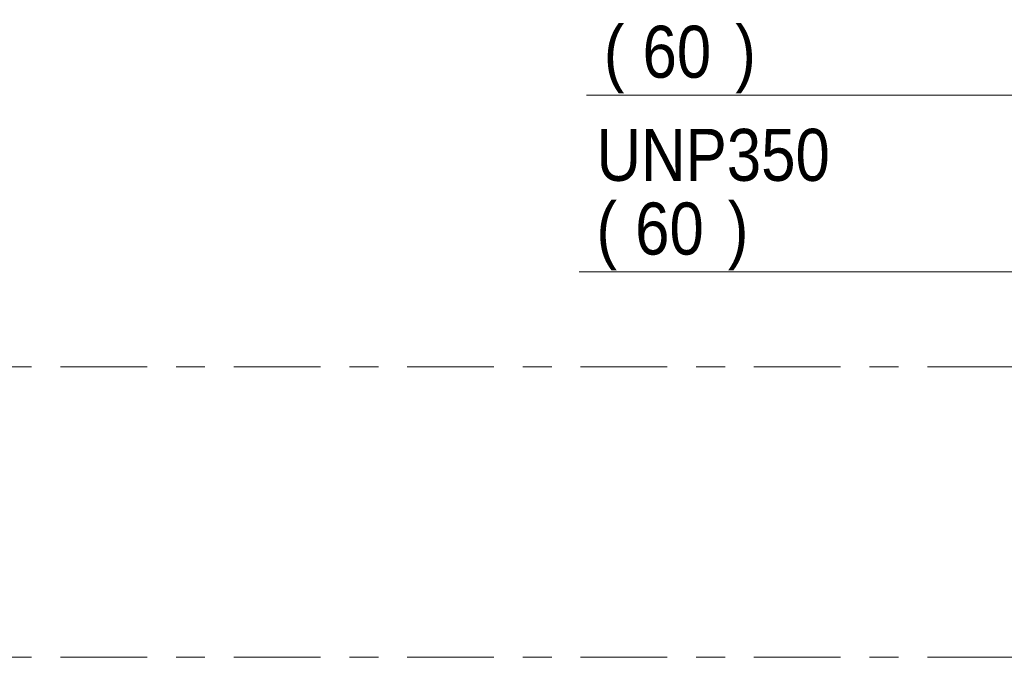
# Model space of a CAD drawing. Header units: millimetres. Extents: x -923 to -82, y -1402 to -808.
# Tile 99 of 109: x -312 to -278, y -915 to -893. Entities that reach past the tile are written whole.
import ezdxf

# ---------------------------------------------------------------- set-up
doc = ezdxf.new("R2010")
doc.units = ezdxf.units.MM
doc.linetypes.add('XKITLINE00', pattern=[0])
doc.linetypes.add('XKITLINE03', pattern=[6, 3, -1, 1, -1])
doc.layers.add('Onderdeel label', color=2, linetype='Continuous', lineweight=0)
doc.layers.add('Stramien', color=4, linetype='Continuous', lineweight=0)
doc.styles.add('ARIAL', font='arial.ttf')

msp = doc.modelspace()

# ---------------------------------------------------------------- linework, layer by layer
at = {"layer": 'Onderdeel label', "linetype": 'XKITLINE00', "lineweight": 0}
for p, q in [((-292.879, -895.41), (-276.447, -895.41)), ((-293.135, -901.528), (-276.703, -901.528))]:
    msp.add_line(p, q, dxfattribs=at)
at = {"layer": 'Stramien', "linetype": 'XKITLINE03', "lineweight": 0}
for p, q in [((-407.083, -904.814), (-144.383, -904.814)), ((-407.083, -914.864), (-144.383, -914.864))]:
    msp.add_line(p, q, dxfattribs=at)

# ---------------------------------------------------------------- texts
at = {"layer": 'Onderdeel label', "style": 'ARIAL', "width": 0.85}
for s, p in [('(', (-292.279, -894.81)), ('60', (-290.94, -894.81)), (')', (-287.73, -894.81)), ('UNP350', (-292.535, -898.378)), ('(', (-292.535, -900.928)), (')', (-287.986, -900.928)), ('60', (-291.196, -900.928))]:
    msp.add_text(s, height=1.8, dxfattribs=at).set_placement(p)

doc.saveas('drawing.dxf')
